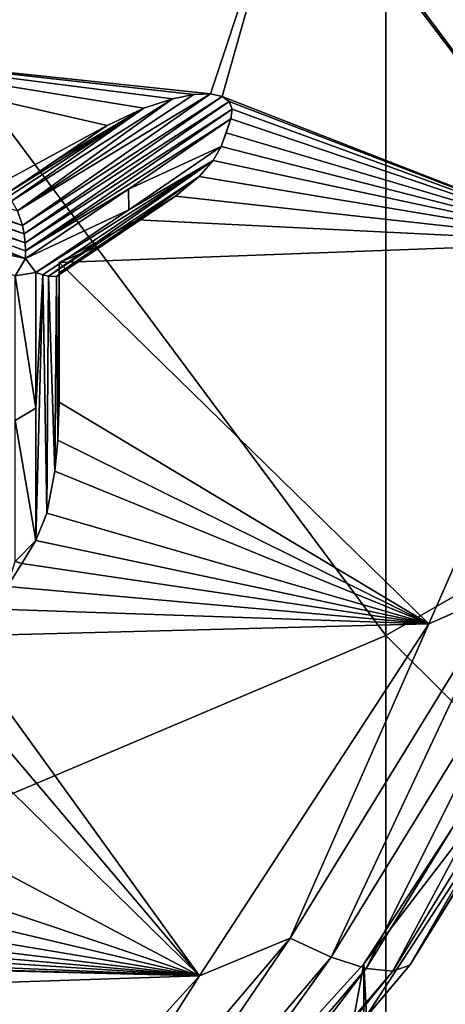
# Model space of a CAD drawing. Header units: metres. Extents: x -27 to 80, y -171 to 27.
# Tile 30 of 117: x 5.1 to 6.15, y -164.16 to -161.75. Entities that reach past the tile are written whole.
import ezdxf

# ---------------------------------------------------------------- set-up
doc = ezdxf.new("R2010")
doc.units = ezdxf.units.M
doc.layers.add('solid_509380_SW0003', color=7, linetype='CONTINUOUS')

msp = doc.modelspace()

# ---------------------------------------------------------------- linework, layer by layer
at = {"layer": 'solid_509380_SW0003'}
for points in [[(7.305137, -162.50708, 240.055328), (7.305137, -160.104263, 243.6716), (6, -160.806763, 244.188309)], [(6, -163.255615, 240.502762), (6, -160.806763, 244.188309), (4.592201, -161.366028, 244.599655)], [(6, -163.255615, 240.502762), (7.305137, -162.50708, 240.055328), (6, -160.806763, 244.188309)], [(5.774609, -161.314575, 221.016205), (4.475, -161.813339, 221.197739), (4.475, -161.162308, 220.960785)], [(5.774609, -161.314575, 221.016205), (5.570644, -161.92981, 221.240128), (4.475, -161.813339, 221.197739)], [(5.774609, -161.314575, 221.016205), (5.599096, -161.936279, 221.242493), (5.570644, -161.92981, 221.240128)], [(5.774609, -161.314575, 221.016205), (6.515907, -162.293533, 221.372513), (5.599096, -161.936279, 221.242493)], [(5.774609, -161.314575, 221.016205), (5.783003, -161.311615, 221.015121), (6.515907, -162.293533, 221.372513)], [(5.783003, -161.311615, 221.015121), (6.766397, -161.31041, 221.014679), (6.515907, -162.293533, 221.372513)], [(4.592201, -163.851532, 240.858963), (6, -163.255615, 240.502762), (4.592201, -161.366028, 244.599655)], [(4.475, -161.813339, 221.197739), (5.570644, -161.92981, 221.240128), (5.530346, -161.930908, 221.240524)], [(4.475, -161.813339, 221.197739), (5.530346, -161.930908, 221.240524), (5.477484, -161.94133, 221.244324)], [(4.475, -161.813339, 221.197739), (5.477484, -161.94133, 221.244324), (5.407506, -161.964813, 221.252869)], [(4.475, -161.813339, 221.197739), (5.407506, -161.964813, 221.252869), (5.318183, -162.006927, 221.268204)], [(4.475, -161.813339, 221.197739), (5.318183, -162.006927, 221.268204), (5.075, -162.13887, 221.316223)], [(5.477484, -161.94133, 221.244324), (5.098662, -162.215973, 221.16626), (5.084314, -162.191055, 221.188553)], [(5.407506, -161.964813, 221.252869), (5.477484, -161.94133, 221.244324), (5.084314, -162.191055, 221.188553)], [(5.570644, -161.92981, 221.240128), (5.110285, -162.251511, 221.154495), (5.098662, -162.215973, 221.16626)], [(5.530346, -161.930908, 221.240524), (5.570644, -161.92981, 221.240128), (5.098662, -162.215973, 221.16626)], [(5.477484, -161.94133, 221.244324), (5.530346, -161.930908, 221.240524), (5.098662, -162.215973, 221.16626)], [(5.570644, -161.92981, 221.240128), (5.599096, -161.936279, 221.242493), (5.110285, -162.251511, 221.154495)], [(5.599096, -161.936279, 221.242493), (5.114433, -162.272156, 221.153564), (5.110285, -162.251511, 221.154495)], [(5.599096, -161.936279, 221.242493), (5.616231, -161.948517, 221.246933), (5.114433, -162.272156, 221.153564)], [(5.616231, -161.948517, 221.246933), (5.117145, -162.294022, 221.156403), (5.114433, -162.272156, 221.153564)], [(5.616231, -161.948517, 221.246933), (5.623756, -161.96666, 221.25354), (5.117145, -162.294022, 221.156403)], [(6.515907, -162.293533, 221.372513), (5.616231, -161.948517, 221.246933), (5.599096, -161.936279, 221.242493)], [(6.515907, -162.293533, 221.372513), (5.623756, -161.96666, 221.25354), (5.616231, -161.948517, 221.246933)], [(5.075, -162.171448, 221.2267), (5.196867, -162.089355, 221.246521), (5.407506, -161.964813, 221.252869)], [(5.077428, -162.180481, 221.205978), (5.075, -162.171448, 221.2267), (5.407506, -161.964813, 221.252869)], [(5.077428, -162.180481, 221.205978), (5.407506, -161.964813, 221.252869), (5.084314, -162.191055, 221.188553)], [(5.623756, -161.96666, 221.25354), (5.118138, -162.313889, 221.162308), (5.117145, -162.294022, 221.156403)], [(5.623756, -161.96666, 221.25354), (5.620459, -161.990875, 221.26236), (5.118138, -162.313889, 221.162308)], [(5.196867, -162.089355, 221.246521), (5.318183, -162.006927, 221.268204), (5.407506, -161.964813, 221.252869)], [(6.515907, -162.293533, 221.372513), (5.620459, -161.990875, 221.26236), (5.623756, -161.96666, 221.25354)], [(5.370249, -162.162628, 221.21283), (5.118138, -162.313889, 221.162308), (5.620459, -161.990875, 221.26236)], [(5.597103, -162.058258, 221.28688), (5.370249, -162.162628, 221.21283), (5.620459, -161.990875, 221.26236)], [(5.597103, -162.058258, 221.28688), (5.620459, -161.990875, 221.26236), (5.608895, -162.024597, 221.274628)], [(5.608895, -162.024597, 221.274628), (5.620459, -161.990875, 221.26236), (6.515907, -162.293533, 221.372513)], [(5.110285, -162.251511, 221.154495), (4.458876, -162.032883, 220.69223), (4.467944, -162.017059, 220.703629)], [(5.098662, -162.215973, 221.16626), (5.110285, -162.251511, 221.154495), (4.467944, -162.017059, 220.703629)], [(5.075, -162.171448, 221.2267), (5.318183, -162.006927, 221.268204), (5.196867, -162.089355, 221.246521)], [(5.075, -162.13887, 221.316223), (5.318183, -162.006927, 221.268204), (5.075, -162.171448, 221.2267)], [(5.114433, -162.272156, 221.153564), (4.446231, -162.049164, 220.683167), (4.458876, -162.032883, 220.69223)], [(5.110285, -162.251511, 221.154495), (5.114433, -162.272156, 221.153564), (4.458876, -162.032883, 220.69223)], [(5.597103, -162.058258, 221.28688), (5.608895, -162.024597, 221.274628), (6.515907, -162.293533, 221.372513)], [(5.117145, -162.294022, 221.156403), (4.430371, -162.06517, 220.676971), (4.446231, -162.049164, 220.683167)], [(5.117647, -162.332962, 221.17128), (4.767802, -162.210892, 220.916107), (4.430371, -162.06517, 220.676971)], [(5.118138, -162.313889, 221.162308), (5.117647, -162.332962, 221.17128), (4.430371, -162.06517, 220.676971)], [(5.117145, -162.294022, 221.156403), (5.118138, -162.313889, 221.162308), (4.430371, -162.06517, 220.676971)], [(5.114433, -162.272156, 221.153564), (5.117145, -162.294022, 221.156403), (4.446231, -162.049164, 220.683167)], [(5.370948, -162.213165, 221.243057), (5.370249, -162.162628, 221.21283), (5.597103, -162.058258, 221.28688)], [(5.370948, -162.213165, 221.243057), (5.597103, -162.058258, 221.28688), (5.577741, -162.092972, 221.299515)], [(5.577741, -162.092972, 221.299515), (5.597103, -162.058258, 221.28688), (6.515907, -162.293533, 221.372513)], [(5.577741, -162.092972, 221.299515), (5.159963, -162.372528, 221.221268), (5.142857, -162.366882, 221.205734)], [(5.370948, -162.213165, 221.243057), (5.577741, -162.092972, 221.299515), (5.142857, -162.366882, 221.205734)], [(5.577741, -162.092972, 221.299515), (5.174384, -162.376022, 221.238861), (5.159963, -162.372528, 221.221268)], [(5.542964, -162.131927, 221.31369), (5.174384, -162.376022, 221.238861), (5.577741, -162.092972, 221.299515)], [(5.542964, -162.131927, 221.31369), (5.577741, -162.092972, 221.299515), (6.515907, -162.293533, 221.372513)], [(5.542964, -162.131927, 221.31369), (5.19382, -162.376648, 221.277023), (5.174384, -162.376022, 221.238861)], [(5.485003, -162.179886, 221.331146), (5.19382, -162.376648, 221.277023), (5.542964, -162.131927, 221.31369)], [(5.485003, -162.179886, 221.331146), (5.542964, -162.131927, 221.31369), (6.515907, -162.293533, 221.372513)], [(5.370249, -162.162628, 221.21283), (5.117647, -162.332962, 221.17128), (5.118138, -162.313889, 221.162308)], [(5.370948, -162.213165, 221.243057), (5.117647, -162.332962, 221.17128), (5.370249, -162.162628, 221.21283)], [(5.485003, -162.179886, 221.331146), (5.2, -162.369965, 221.313553), (5.19382, -162.376648, 221.277023)], [(5.391887, -162.238205, 221.352371), (5.2, -162.369965, 221.313553), (5.485003, -162.179886, 221.331146)], [(5.391887, -162.238205, 221.352371), (5.485003, -162.179886, 221.331146), (6.515907, -162.293533, 221.372513)], [(5.117647, -162.332962, 221.17128), (4.742589, -162.253082, 220.927841), (4.767802, -162.210892, 220.916107)], [(5.370948, -162.213165, 221.243057), (5.142857, -162.366882, 221.205734), (5.117647, -162.332962, 221.17128)], [(5.391887, -162.238205, 221.352371), (5.2, -162.368973, 221.316849), (5.2, -162.369965, 221.313553)], [(5.391887, -162.238205, 221.352371), (6.515907, -162.293533, 221.372513), (5.2, -162.342316, 221.390274)], [(5.296116, -162.303131, 221.335678), (5.391887, -162.238205, 221.352371), (5.2, -162.342316, 221.390274)], [(5.296116, -162.303131, 221.335678), (5.2, -162.368973, 221.316849), (5.391887, -162.238205, 221.352371)], [(5.117647, -162.332962, 221.17128), (5.092437, -162.375168, 221.182953), (4.742589, -162.253082, 220.927841)], [(5.2, -162.342316, 221.390274), (6.515907, -162.293533, 221.372513), (6.105031, -163.227081, 221.712296)], [(5.296116, -162.303131, 221.335678), (5.2, -162.342316, 221.390274), (5.2, -162.367828, 221.32016)], [(5.296116, -162.303131, 221.335678), (5.2, -162.367828, 221.32016), (5.2, -162.368973, 221.316849)], [(6.287775, -163.147461, 221.701309), (6.105031, -163.227081, 221.712296), (6.515907, -162.293533, 221.372513)], [(5.117647, -162.332962, 221.17128), (5.142857, -162.366882, 221.205734), (5.092437, -162.375168, 221.182953)], [(5.2, -162.342316, 221.390274), (6.105031, -163.227081, 221.712296), (5.2, -162.684616, 221.514862)], [(5.2, -162.367828, 221.32016), (5.2, -162.342316, 221.390274), (5.2, -162.684616, 221.514862)], [(5.092437, -162.375168, 221.182953), (5.142857, -162.366882, 221.205734), (5.142857, -162.698837, 221.415924)], [(5.092437, -162.729156, 221.407471), (5.092437, -162.375168, 221.182953), (5.142857, -162.698837, 221.415924)], [(5.142857, -162.698837, 221.415924), (5.142857, -162.366882, 221.205734), (5.159963, -162.372528, 221.221268)], [(5.159963, -162.372528, 221.221268), (5.169769, -162.956207, 221.613708), (5.142857, -163.022949, 221.638)], [(5.142857, -162.698837, 221.415924), (5.159963, -162.372528, 221.221268), (5.142857, -163.022949, 221.638)], [(5.159963, -162.372528, 221.221268), (5.174384, -162.376022, 221.238861), (5.169769, -162.956207, 221.613708)], [(5.174384, -162.376022, 221.238861), (5.189924, -162.853683, 221.576385), (5.169769, -162.956207, 221.613708)], [(5.174384, -162.376022, 221.238861), (5.19382, -162.376648, 221.277023), (5.189924, -162.853683, 221.576385)], [(5.19382, -162.376648, 221.277023), (5.197136, -162.777802, 221.548767), (5.189924, -162.853683, 221.576385)], [(5.19382, -162.376648, 221.277023), (5.2, -162.369965, 221.313553), (5.197136, -162.777802, 221.548767)], [(5.2, -162.369965, 221.313553), (5.2, -162.528152, 221.412827), (5.197136, -162.777802, 221.548767)], [(5.2, -162.367828, 221.32016), (5.2, -162.684616, 221.514862), (5.2, -162.528152, 221.412827)], [(5.2, -162.368973, 221.316849), (5.2, -162.367828, 221.32016), (5.2, -162.528152, 221.412827)], [(5.2, -162.368973, 221.316849), (5.2, -162.528152, 221.412827), (5.2, -162.369965, 221.313553)], [(5.2, -162.528152, 221.412827), (5.2, -162.684616, 221.514862), (5.197136, -162.777802, 221.548767)], [(7.305137, -164.554443, 236.226593), (7.305137, -162.50708, 240.055328), (6, -163.255615, 240.502762)], [(5.092437, -162.729156, 221.407471), (5.142857, -162.698837, 221.415924), (5.142857, -163.022949, 221.638)], [(6.105031, -163.227081, 221.712296), (5.197136, -162.777802, 221.548767), (5.2, -162.684616, 221.514862)], [(5.092437, -162.729156, 221.407471), (5.142857, -163.022949, 221.638), (5.092437, -163.074234, 221.645462)], [(6.105031, -163.227081, 221.712296), (5.189924, -162.853683, 221.576385), (5.197136, -162.777802, 221.548767)], [(6.105031, -163.227081, 221.712296), (5.169769, -162.956207, 221.613708), (5.189924, -162.853683, 221.576385)], [(6.105031, -163.227081, 221.712296), (5.142857, -163.022949, 221.638), (5.169769, -162.956207, 221.613708)], [(5.108662, -163.079361, 221.658539), (5.092437, -163.074234, 221.645462), (5.142857, -163.022949, 221.638)], [(5.108662, -163.079361, 221.658539), (5.142857, -163.022949, 221.638), (6.105031, -163.227081, 221.712296)], [(5.073706, -163.135498, 221.67897), (5.092437, -163.074234, 221.645462), (5.108662, -163.079361, 221.658539)], [(5.073706, -163.135498, 221.67897), (5.108662, -163.079361, 221.658539), (6.105031, -163.227081, 221.712296)], [(5.025894, -163.190536, 221.699005), (5.073706, -163.135498, 221.67897), (6.105031, -163.227081, 221.712296)], [(6.287775, -163.147461, 221.701309), (5.766241, -163.996307, 222.010254), (6.105031, -163.227081, 221.712296)], [(5.866014, -164.043167, 222.080399), (5.766241, -163.996307, 222.010254), (6.287775, -163.147461, 221.701309)], [(6.396573, -163.179626, 221.766098), (5.866014, -164.043167, 222.080399), (6.287775, -163.147461, 221.701309)], [(5.946268, -164.059692, 222.973099), (6.548901, -163.13559, 222.636765), (6.235004, -169.634705, 225.002243)], [(6.548898, -163.2724, 222.26088), (6.548901, -163.13559, 222.636765), (5.946268, -164.059692, 222.973099)], [(5.951702, -164.070877, 222.175064), (5.866014, -164.043167, 222.080399), (6.396573, -163.179626, 221.766098)], [(6.490011, -163.194733, 221.856171), (5.951702, -164.070877, 222.175064), (6.396573, -163.179626, 221.766098)], [(6.548898, -163.2724, 222.26088), (6.058778, -164.062759, 222.410828), (6.606771, -163.170837, 222.086197)], [(6.561709, -163.191742, 221.965363), (6.606771, -163.170837, 222.086197), (6.058778, -164.062759, 222.410828)], [(4.942677, -163.257416, 221.723343), (5.025894, -163.190536, 221.699005), (6.105031, -163.227081, 221.712296)], [(6.017453, -164.07756, 222.287766), (5.951702, -164.070877, 222.175064), (6.490011, -163.194733, 221.856171)], [(6.561709, -163.191742, 221.965363), (6.058778, -164.062759, 222.410828), (6.017453, -164.07756, 222.287766)], [(6.561709, -163.191742, 221.965363), (6.017453, -164.07756, 222.287766), (6.490011, -163.194733, 221.856171)], [(4.942677, -163.257416, 221.723343), (6.105031, -163.227081, 221.712296), (5.543534, -164.089035, 222.026031)], [(5.766241, -163.996307, 222.010254), (5.543534, -164.089035, 222.026031), (6.105031, -163.227081, 221.712296)], [(6, -165.342209, 236.600677), (6, -163.255615, 240.502762), (4.592201, -163.851532, 240.858963)], [(4.876187, -163.301453, 221.739365), (4.942677, -163.257416, 221.723343), (5.543534, -164.089035, 222.026031)], [(6.548898, -163.2724, 222.26088), (5.946268, -164.059692, 222.973099), (5.946275, -164.196487, 222.597229)], [(6.548898, -163.2724, 222.26088), (5.946275, -164.196487, 222.597229), (6.058778, -164.062759, 222.410828)], [(6, -165.342209, 236.600677), (7.305137, -164.554443, 236.226593), (6, -163.255615, 240.502762)], [(4.790462, -163.351166, 221.757462), (4.876187, -163.301453, 221.739365), (5.543534, -164.089035, 222.026031)], [(4.790462, -163.351166, 221.757462), (5.543534, -164.089035, 222.026031), (4.475, -163.522324, 221.819763)], [(4.475, -163.522324, 221.819763), (5.543534, -164.089035, 222.026031), (4.475, -163.73053, 221.895538)], [(5.543534, -164.089035, 222.026031), (4.467942, -163.834488, 221.93338), (4.475, -163.73053, 221.895538)], [(5.543534, -164.089035, 222.026031), (4.45276, -163.906052, 221.959427), (4.467942, -163.834488, 221.93338)], [(4.592201, -165.96933, 236.898468), (6, -165.342209, 236.600677), (4.592201, -163.851532, 240.858963)], [(5.543534, -164.089035, 222.026031), (4.434111, -163.95433, 221.977005), (4.45276, -163.906052, 221.959427)], [(5.543534, -164.089035, 222.026031), (4.411765, -163.987503, 221.989075), (4.434111, -163.95433, 221.977005)], [(4.386669, -164.013901, 221.998672), (4.411765, -163.987503, 221.989075), (5.543534, -164.089035, 222.026031)], [(5.766241, -163.996307, 222.010254), (5.115899, -164.762634, 222.289185), (5.543534, -164.089035, 222.026031)], [(5.204419, -164.822739, 222.364151), (5.115899, -164.762634, 222.289185), (5.766241, -163.996307, 222.010254)], [(5.866014, -164.043167, 222.080399), (5.204419, -164.822739, 222.364151), (5.766241, -163.996307, 222.010254)], [(4.361344, -164.040207, 222.008255), (4.386669, -164.013901, 221.998672), (5.543534, -164.089035, 222.026031)], [(4.340714, -164.054977, 222.013626), (4.361344, -164.040207, 222.008255), (5.543534, -164.089035, 222.026031)], [(5.280443, -164.861847, 222.462952), (5.204419, -164.822739, 222.364151), (5.866014, -164.043167, 222.080399)], [(5.951702, -164.070877, 222.175064), (5.280443, -164.861847, 222.462952), (5.866014, -164.043167, 222.080399)], [(4.320249, -164.057953, 222.014709), (5.543534, -164.089035, 222.026031), (3.025, -164.173355, 222.056717)], [(4.320249, -164.057953, 222.014709), (4.340714, -164.054977, 222.013626), (5.543534, -164.089035, 222.026031)], [(5.946268, -164.059692, 222.973099), (6.235004, -169.634705, 225.002243), (4.780764, -170.342773, 225.259964)], [(5.197242, -164.883789, 223.273056), (5.946268, -164.059692, 222.973099), (4.780764, -170.342773, 225.259964)], [(5.946275, -164.196487, 222.597229), (5.946268, -164.059692, 222.973099), (5.197242, -164.883789, 223.273056)], [(5.338778, -164.877274, 222.578842), (5.280443, -164.861847, 222.462952), (5.951702, -164.070877, 222.175064)], [(6.017453, -164.07756, 222.287766), (5.338778, -164.877274, 222.578842), (5.951702, -164.070877, 222.175064)], [(5.946275, -164.196487, 222.597229), (5.375442, -164.86795, 222.703903), (6.058778, -164.062759, 222.410828)], [(6.017453, -164.07756, 222.287766), (6.058778, -164.062759, 222.410828), (5.375442, -164.86795, 222.703903)], [(3.025, -164.173355, 222.056717), (5.543534, -164.089035, 222.026031), (4.84546, -164.857712, 222.305801)], [(5.115899, -164.762634, 222.289185), (4.84546, -164.857712, 222.305801), (5.543534, -164.089035, 222.026031)], [(6.017453, -164.07756, 222.287766), (5.375442, -164.86795, 222.703903), (5.338778, -164.877274, 222.578842)]]:
    msp.add_3dface(points, dxfattribs=at)

doc.saveas('drawing.dxf')
